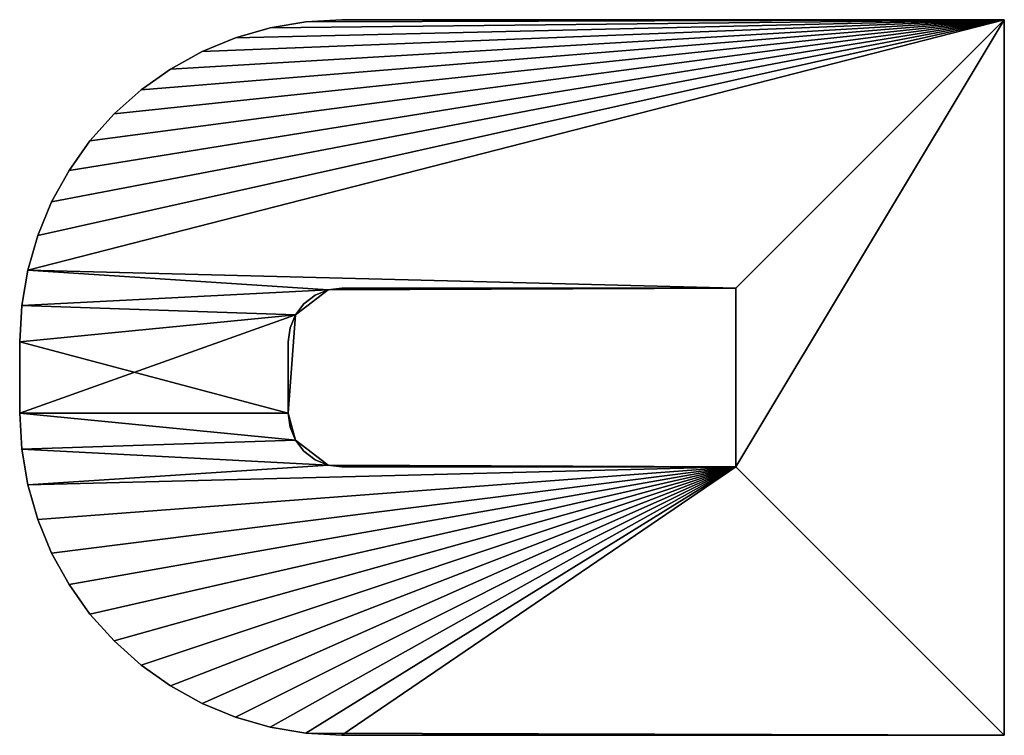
# Model space of a CAD drawing. Extents: x 0 to 500, y 0 to 45.
# Tile 83 of 160: x 297 to 303, y 19 to 23. Entities that reach past the tile are written whole.
import ezdxf

# ---------------------------------------------------------------- set-up
doc = ezdxf.new("R2010")
doc.units = 0
doc.layers.get('0').update_dxf_attribs({"color": 13, "linetype": 'CONTINUOUS'})

# ---------------------------------------------------------------- blocks, each defined once
blk = doc.blocks.new('COMPONENT')
for p, q in [((3, 5.5, 10.3), (3, 5.5, 9.7)), ((3, 5.5, 9.7), (3, 1.8, 9.7)), ((3, 1.8, 10.3), (3, 5.5, 10.3)), ((7, 5.5, 9.7), (3, 5.5, 9.7)), ((3, 5.5, 10.3), (7, 5.5, 10.3)), ((3, 1.8, 10.3), (3, 5.5, 10.3)), ((3, 5.5, 10.3), (3, 5.5, 9.7)), ((3, 5.5, 9.7), (3, 1.8, 9.7)), ((7, 5.5, 9.7), (3, 5.5, 9.7)), ((3, 5.5, 10.3), (7, 5.5, 10.3)), ((7, 5.5, 10.3), (7, 5.5, 9.7)), ((7, 1.8, 9.7), (7, 5.5, 9.7)), ((7, 5.5, 10.3), (7, 1.8, 10.3)), ((7, 5.5, 10.3), (7, 5.5, 9.7)), ((7, 5.5, 9.7), (7, 1.8, 9.7)), ((7, 1.8, 10.3), (7, 5.5, 10.3)), ((5.5, 4, 9.7), (4.5, 4, 9.7)), ((4.5, 4, 9.7), (4.5, 1.8, 9.7)), ((4.5, 4, 10.3), (4.5, 1.8, 10.3)), ((5.5, 4, 10.3), (4.5, 4, 10.3)), ((5.5, 4, 9.7), (4.5, 4, 9.7)), ((4.5, 4, 9.7), (4.5102, 1.7224, 9.7)), ((4.5102, 1.7224, 10.3), (4.5, 4, 10.3)), ((4.5, 4, 10.3), (5.5, 4, 10.3)), ((4.5, 4, 10.3), (4.5, 4, 9.7)), ((5.5, 4, 9.7), (4.5, 4, 9.7)), ((5.5, 4, 10.3), (4.5, 4, 10.3)), ((4.5, 4, 9.7), (4.5, 1.8, 9.7)), ((4.5, 4, 10.3), (4.5, 1.8, 10.3)), ((4.5, 4, 9.7), (5.5, 4, 9.7)), ((5.5, 4, 10.3), (4.5, 4, 10.3)), ((4.5, 4, 10.3), (4.5, 4, 9.7)), ((4.5, 1.8, 9.7), (4.5, 4, 9.7)), ((4.5, 4, 10.3), (4.5, 1.8, 10.3)), ((5.4898, 1.7224, 9.7), (5.5, 4, 9.7)), ((5.5, 4, 10.3), (5.4898, 1.7224, 10.3)), ((5.5, 1.8, 9.7), (5.5, 4, 9.7)), ((5.5, 1.8, 10.3), (5.5, 4, 10.3)), ((5.5, 4, 9.7), (5.5, 4, 10.3)), ((5.5, 1.8, 9.7), (5.5, 4, 9.7)), ((5.5, 1.8, 10.3), (5.5, 4, 10.3)), ((5.5, 4, 9.7), (5.5, 4, 10.3)), ((5.5, 1.8, 10.3), (5.5, 4, 10.3)), ((5.5, 4, 9.7), (5.5, 1.8, 9.7)), ((3, 1.8, 9.7), (3, 1.8, 10.3)), ((3, 1.8, 9.7), (3.0113, 1.5985, 9.7)), ((3.0113, 1.5985, 10.3), (3, 1.8, 10.3)), ((3, 1.8, 9.7), (3, 1.8, 10.3)), ((3.0113, 1.5985, 9.7), (3, 1.8, 9.7)), ((3.0113, 1.5985, 10.3), (3, 1.8, 10.3)), ((4.5, 1.8, 9.7), (4.5102, 1.7224, 9.7)), ((4.5, 1.8, 10.3), (4.5102, 1.7224, 10.3)), ((4.5, 1.8, 9.7), (4.5, 1.8, 10.3)), ((4.5, 1.8, 10.3), (4.5102, 1.7224, 10.3)), ((4.5, 1.8, 9.7), (4.5102, 1.7224, 9.7)), ((4.5, 1.8, 10.3), (4.5, 1.8, 9.7)), ((4.5102, 1.7224, 9.7), (4.5, 1.8, 9.7)), ((4.5, 1.8, 10.3), (4.5102, 1.7224, 10.3)), ((5.4898, 1.7224, 9.7), (5.5, 1.8, 9.7)), ((5.4898, 1.7224, 10.3), (5.5, 1.8, 10.3)), ((5.4898, 1.7224, 10.3), (5.5, 1.8, 10.3)), ((5.4898, 1.7224, 9.7), (5.5, 1.8, 9.7)), ((5.4898, 1.7224, 10.3), (5.5, 1.8, 10.3)), ((5.5, 1.8, 9.7), (5.4898, 1.7224, 9.7)), ((5.5, 1.8, 9.7), (5.5, 1.8, 10.3)), ((5.5, 1.8, 9.7), (5.5, 1.8, 10.3)), ((6.9887, 1.5985, 9.7), (7, 1.8, 9.7)), ((7, 1.8, 10.3), (6.9887, 1.5985, 10.3)), ((7, 1.8, 9.7), (6.9887, 1.5985, 9.7)), ((6.9887, 1.5985, 10.3), (7, 1.8, 10.3)), ((7, 1.8, 10.3), (7, 1.8, 9.7)), ((7, 1.8, 10.3), (7, 1.8, 9.7)), ((4.5102, 1.7224, 9.7), (4.5402, 1.65, 9.7)), ((4.5102, 1.7224, 10.3), (4.5402, 1.65, 10.3)), ((4.5102, 1.7224, 9.7), (4.65, 1.5402, 9.7)), ((4.65, 1.5402, 10.3), (4.5102, 1.7224, 10.3)), ((4.5102, 1.7224, 10.3), (4.5102, 1.7224, 9.7)), ((4.5102, 1.7224, 10.3), (4.5402, 1.65, 10.3)), ((4.5102, 1.7224, 9.7), (4.5402, 1.65, 9.7)), ((4.5102, 1.7224, 10.3), (4.5102, 1.7224, 9.7)), ((4.5402, 1.65, 9.7), (4.5102, 1.7224, 9.7)), ((4.5102, 1.7224, 10.3), (4.5402, 1.65, 10.3)), ((5.35, 1.5402, 9.7), (5.4898, 1.7224, 9.7)), ((5.4898, 1.7224, 10.3), (5.35, 1.5402, 10.3)), ((5.4598, 1.65, 9.7), (5.4898, 1.7224, 9.7)), ((5.4598, 1.65, 10.3), (5.4898, 1.7224, 10.3)), ((5.4598, 1.65, 10.3), (5.4898, 1.7224, 10.3)), ((5.4598, 1.65, 9.7), (5.4898, 1.7224, 9.7)), ((5.4598, 1.65, 10.3), (5.4898, 1.7224, 10.3)), ((5.4898, 1.7224, 9.7), (5.4598, 1.65, 9.7)), ((5.4898, 1.7224, 10.3), (5.4898, 1.7224, 9.7)), ((5.4898, 1.7224, 9.7), (5.4898, 1.7224, 10.3)), ((4.5402, 1.65, 9.7), (4.5879, 1.5879, 9.7)), ((4.5402, 1.65, 10.3), (4.5879, 1.5879, 10.3)), ((4.5402, 1.65, 10.3), (4.5402, 1.65, 9.7)), ((4.5402, 1.65, 10.3), (4.5879, 1.5879, 10.3)), ((4.5402, 1.65, 9.7), (4.5879, 1.5879, 9.7)), ((4.5402, 1.65, 10.3), (4.5402, 1.65, 9.7)), ((4.5879, 1.5879, 9.7), (4.5402, 1.65, 9.7)), ((4.5402, 1.65, 10.3), (4.5879, 1.5879, 10.3)), ((5.4121, 1.5879, 9.7), (5.4598, 1.65, 9.7)), ((5.4121, 1.5879, 10.3), (5.4598, 1.65, 10.3)), ((5.4121, 1.5879, 10.3), (5.4598, 1.65, 10.3)), ((5.4121, 1.5879, 9.7), (5.4598, 1.65, 9.7)), ((5.4121, 1.5879, 10.3), (5.4598, 1.65, 10.3)), ((5.4598, 1.65, 9.7), (5.4121, 1.5879, 9.7)), ((5.4598, 1.65, 10.3), (5.4598, 1.65, 9.7)), ((5.4598, 1.65, 9.7), (5.4598, 1.65, 10.3)), ((3.0113, 1.5985, 9.7), (3.0451, 1.3995, 9.7)), ((3.0113, 1.5985, 10.3), (3.0113, 1.5985, 9.7)), ((3.0451, 1.3995, 10.3), (3.0113, 1.5985, 10.3)), ((3.0451, 1.3995, 9.7), (3.0113, 1.5985, 9.7)), ((3.0113, 1.5985, 9.7), (3.0113, 1.5985, 10.3)), ((3.0113, 1.5985, 10.3), (3.0451, 1.3995, 10.3)), ((6.9549, 1.3995, 9.7), (6.9887, 1.5985, 9.7)), ((6.9887, 1.5985, 10.3), (6.9549, 1.3995, 10.3)), ((6.9887, 1.5985, 9.7), (6.9549, 1.3995, 9.7)), ((6.9549, 1.3995, 10.3), (6.9887, 1.5985, 10.3)), ((6.9887, 1.5985, 10.3), (6.9887, 1.5985, 9.7)), ((6.9887, 1.5985, 9.7), (6.9887, 1.5985, 10.3)), ((4.5879, 1.5879, 9.7), (4.65, 1.5402, 9.7)), ((4.5879, 1.5879, 10.3), (4.65, 1.5402, 10.3)), ((4.5879, 1.5879, 10.3), (4.5879, 1.5879, 9.7)), ((4.5879, 1.5879, 10.3), (4.65, 1.5402, 10.3)), ((4.5879, 1.5879, 9.7), (4.65, 1.5402, 9.7)), ((4.5879, 1.5879, 10.3), (4.5879, 1.5879, 9.7)), ((4.65, 1.5402, 9.7), (4.5879, 1.5879, 9.7)), ((4.5879, 1.5879, 10.3), (4.65, 1.5402, 10.3)), ((4.65, 1.5402, 9.7), (4.7224, 1.5102, 9.7)), ((4.65, 1.5402, 10.3), (4.7224, 1.5102, 10.3)), ((4.65, 1.5402, 9.7), (4.8, 1.5, 9.7)), ((4.8, 1.5, 10.3), (4.65, 1.5402, 10.3)), ((4.65, 1.5402, 10.3), (4.65, 1.5402, 9.7)), ((4.65, 1.5402, 10.3), (4.7224, 1.5102, 10.3)), ((4.65, 1.5402, 9.7), (4.7224, 1.5102, 9.7)), ((4.65, 1.5402, 10.3), (4.65, 1.5402, 9.7)), ((4.7224, 1.5102, 9.7), (4.65, 1.5402, 9.7)), ((4.65, 1.5402, 10.3), (4.7224, 1.5102, 10.3)), ((4.8, 1.5, 9.7), (5.35, 1.5402, 9.7)), ((5.35, 1.5402, 10.3), (4.8, 1.5, 10.3)), ((5.2776, 1.5102, 9.7), (5.35, 1.5402, 9.7)), ((5.2776, 1.5102, 10.3), (5.35, 1.5402, 10.3)), ((5.2776, 1.5102, 10.3), (5.35, 1.5402, 10.3)), ((5.2776, 1.5102, 9.7), (5.35, 1.5402, 9.7)), ((5.35, 1.5402, 9.7), (5.2776, 1.5102, 9.7)), ((5.2776, 1.5102, 10.3), (5.35, 1.5402, 10.3)), ((5.35, 1.5402, 9.7), (5.4121, 1.5879, 9.7)), ((5.35, 1.5402, 10.3), (5.4121, 1.5879, 10.3)), ((5.35, 1.5402, 10.3), (5.4121, 1.5879, 10.3)), ((5.35, 1.5402, 9.7), (5.4121, 1.5879, 9.7)), ((5.4121, 1.5879, 9.7), (5.35, 1.5402, 9.7)), ((5.35, 1.5402, 10.3), (5.4121, 1.5879, 10.3)), ((5.35, 1.5402, 10.3), (5.35, 1.5402, 9.7)), ((5.35, 1.5402, 9.7), (5.35, 1.5402, 10.3)), ((5.4121, 1.5879, 10.3), (5.4121, 1.5879, 9.7)), ((5.4121, 1.5879, 9.7), (5.4121, 1.5879, 10.3)), ((4.7224, 1.5102, 9.7), (4.8, 1.5, 9.7)), ((4.7224, 1.5102, 10.3), (4.8, 1.5, 10.3)), ((4.7224, 1.5102, 10.3), (4.7224, 1.5102, 9.7)), ((4.7224, 1.5102, 10.3), (4.8, 1.5, 10.3)), ((4.7224, 1.5102, 9.7), (4.8, 1.5, 9.7)), ((4.7224, 1.5102, 10.3), (4.7224, 1.5102, 9.7)), ((4.8, 1.5, 9.7), (4.7224, 1.5102, 9.7)), ((4.7224, 1.5102, 10.3), (4.8, 1.5, 10.3)), ((4.8, 1.5, 9.7), (5.2, 1.5, 9.7)), ((4.8, 1.5, 10.3), (5.2, 1.5, 10.3)), ((4.8, 1.5, 9.7), (4.8, 1.5, 10.3)), ((4.8, 1.5, 9.7), (5.2, 1.5, 9.7)), ((4.8, 1.5, 10.3), (5.2, 1.5, 10.3)), ((4.8, 1.5, 10.3), (4.8, 1.5, 9.7)), ((5.2, 1.5, 9.7), (4.8, 1.5, 9.7)), ((4.8, 1.5, 10.3), (5.2, 1.5, 10.3)), ((5.2, 1.5, 9.7), (5.2776, 1.5102, 9.7)), ((5.2, 1.5, 10.3), (5.2776, 1.5102, 10.3)), ((5.2, 1.5, 10.3), (5.2776, 1.5102, 10.3)), ((5.2, 1.5, 9.7), (5.2776, 1.5102, 9.7)), ((5.2776, 1.5102, 9.7), (5.2, 1.5, 9.7)), ((5.2, 1.5, 10.3), (5.2776, 1.5102, 10.3)), ((5.2, 1.5, 9.7), (5.2, 1.5, 10.3)), ((5.2, 1.5, 9.7), (5.2, 1.5, 10.3)), ((5.2776, 1.5102, 10.3), (5.2776, 1.5102, 9.7)), ((5.2776, 1.5102, 9.7), (5.2776, 1.5102, 10.3)), ((3.0451, 1.3995, 9.7), (3.101, 1.2055, 9.7)), ((3.101, 1.2055, 10.3), (3.0451, 1.3995, 10.3)), ((3.0451, 1.3995, 10.3), (3.0451, 1.3995, 9.7)), ((3.101, 1.2055, 9.7), (3.0451, 1.3995, 9.7)), ((3.0451, 1.3995, 10.3), (3.101, 1.2055, 10.3)), ((3.0451, 1.3995, 10.3), (3.0451, 1.3995, 9.7)), ((6.899, 1.2055, 9.7), (6.9549, 1.3995, 9.7)), ((6.9549, 1.3995, 10.3), (6.899, 1.2055, 10.3)), ((6.9549, 1.3995, 9.7), (6.899, 1.2055, 9.7)), ((6.899, 1.2055, 10.3), (6.9549, 1.3995, 10.3)), ((6.9549, 1.3995, 10.3), (6.9549, 1.3995, 9.7)), ((6.9549, 1.3995, 10.3), (6.9549, 1.3995, 9.7)), ((3.101, 1.2055, 9.7), (3.1783, 1.019, 9.7)), ((3.1783, 1.019, 10.3), (3.101, 1.2055, 10.3)), ((3.101, 1.2055, 10.3), (3.101, 1.2055, 9.7)), ((3.1783, 1.019, 9.7), (3.101, 1.2055, 9.7)), ((3.101, 1.2055, 10.3), (3.1783, 1.019, 10.3)), ((3.101, 1.2055, 10.3), (3.101, 1.2055, 9.7)), ((6.8217, 1.019, 9.7), (6.899, 1.2055, 9.7)), ((6.899, 1.2055, 10.3), (6.8217, 1.019, 10.3)), ((6.899, 1.2055, 9.7), (6.8217, 1.019, 9.7)), ((6.8217, 1.019, 10.3), (6.899, 1.2055, 10.3)), ((6.899, 1.2055, 10.3), (6.899, 1.2055, 9.7)), ((6.899, 1.2055, 10.3), (6.899, 1.2055, 9.7)), ((3.1783, 1.019, 9.7), (3.2759, 0.8423, 9.7)), ((3.2759, 0.8423, 10.3), (3.1783, 1.019, 10.3)), ((3.1783, 1.019, 10.3), (3.1783, 1.019, 9.7)), ((3.2759, 0.8423, 9.7), (3.1783, 1.019, 9.7)), ((3.1783, 1.019, 10.3), (3.2759, 0.8423, 10.3)), ((3.1783, 1.019, 10.3), (3.1783, 1.019, 9.7)), ((6.7241, 0.8423, 9.7), (6.8217, 1.019, 9.7)), ((6.8217, 1.019, 10.3), (6.7241, 0.8423, 10.3)), ((6.8217, 1.019, 9.7), (6.7241, 0.8423, 9.7)), ((6.7241, 0.8423, 10.3), (6.8217, 1.019, 10.3)), ((6.8217, 1.019, 10.3), (6.8217, 1.019, 9.7)), ((6.8217, 1.019, 10.3), (6.8217, 1.019, 9.7)), ((3.2759, 0.8423, 9.7), (3.3927, 0.6777, 9.7)), ((3.3927, 0.6777, 10.3), (3.2759, 0.8423, 10.3)), ((3.2759, 0.8423, 10.3), (3.2759, 0.8423, 9.7)), ((3.3927, 0.6777, 9.7), (3.2759, 0.8423, 9.7)), ((3.2759, 0.8423, 10.3), (3.3927, 0.6777, 10.3)), ((3.2759, 0.8423, 10.3), (3.2759, 0.8423, 9.7)), ((6.6073, 0.6777, 9.7), (6.7241, 0.8423, 9.7)), ((6.7241, 0.8423, 10.3), (6.6073, 0.6777, 10.3)), ((6.7241, 0.8423, 9.7), (6.6073, 0.6777, 9.7)), ((6.6073, 0.6777, 10.3), (6.7241, 0.8423, 10.3)), ((6.7241, 0.8423, 10.3), (6.7241, 0.8423, 9.7)), ((6.7241, 0.8423, 10.3), (6.7241, 0.8423, 9.7)), ((3.3927, 0.6777, 9.7), (3.5272, 0.5272, 9.7)), ((3.5272, 0.5272, 10.3), (3.3927, 0.6777, 10.3)), ((3.3927, 0.6777, 10.3), (3.3927, 0.6777, 9.7)), ((3.5272, 0.5272, 9.7), (3.3927, 0.6777, 9.7)), ((3.3927, 0.6777, 10.3), (3.5272, 0.5272, 10.3)), ((3.3927, 0.6777, 10.3), (3.3927, 0.6777, 9.7)), ((6.4728, 0.5272, 9.7), (6.6073, 0.6777, 9.7)), ((6.6073, 0.6777, 10.3), (6.4728, 0.5272, 10.3)), ((6.6073, 0.6777, 9.7), (6.4728, 0.5272, 9.7)), ((6.4728, 0.5272, 10.3), (6.6073, 0.6777, 10.3)), ((6.6073, 0.6777, 10.3), (6.6073, 0.6777, 9.7)), ((6.6073, 0.6777, 10.3), (6.6073, 0.6777, 9.7)), ((3.5272, 0.5272, 9.7), (3.6777, 0.3927, 9.7)), ((3.6777, 0.3927, 10.3), (3.5272, 0.5272, 10.3)), ((3.5272, 0.5272, 10.3), (3.5272, 0.5272, 9.7)), ((3.6777, 0.3927, 9.7), (3.5272, 0.5272, 9.7)), ((3.5272, 0.5272, 10.3), (3.6777, 0.3927, 10.3)), ((3.5272, 0.5272, 10.3), (3.5272, 0.5272, 9.7)), ((6.3223, 0.3927, 9.7), (6.4728, 0.5272, 9.7)), ((6.4728, 0.5272, 10.3), (6.3223, 0.3927, 10.3)), ((6.4728, 0.5272, 9.7), (6.3223, 0.3927, 9.7)), ((6.3223, 0.3927, 10.3), (6.4728, 0.5272, 10.3)), ((6.4728, 0.5272, 10.3), (6.4728, 0.5272, 9.7)), ((6.4728, 0.5272, 10.3), (6.4728, 0.5272, 9.7)), ((3.6777, 0.3927, 9.7), (3.8423, 0.2759, 9.7)), ((3.8423, 0.2759, 10.3), (3.6777, 0.3927, 10.3)), ((3.6777, 0.3927, 10.3), (3.6777, 0.3927, 9.7)), ((3.8423, 0.2759, 9.7), (3.6777, 0.3927, 9.7)), ((3.6777, 0.3927, 10.3), (3.8423, 0.2759, 10.3)), ((3.6777, 0.3927, 10.3), (3.6777, 0.3927, 9.7)), ((6.1577, 0.2759, 9.7), (6.3223, 0.3927, 9.7)), ((6.3223, 0.3927, 10.3), (6.1577, 0.2759, 10.3)), ((6.3223, 0.3927, 9.7), (6.1577, 0.2759, 9.7)), ((6.1577, 0.2759, 10.3), (6.3223, 0.3927, 10.3)), ((6.3223, 0.3927, 10.3), (6.3223, 0.3927, 9.7)), ((6.3223, 0.3927, 10.3), (6.3223, 0.3927, 9.7)), ((3.8423, 0.2759, 9.7), (4.019, 0.1783, 9.7)), ((4.019, 0.1783, 10.3), (3.8423, 0.2759, 10.3)), ((3.8423, 0.2759, 10.3), (3.8423, 0.2759, 9.7)), ((4.019, 0.1783, 9.7), (3.8423, 0.2759, 9.7)), ((3.8423, 0.2759, 10.3), (4.019, 0.1783, 10.3)), ((3.8423, 0.2759, 10.3), (3.8423, 0.2759, 9.7)), ((5.981, 0.1783, 9.7), (6.1577, 0.2759, 9.7)), ((6.1577, 0.2759, 10.3), (5.981, 0.1783, 10.3)), ((6.1577, 0.2759, 9.7), (5.981, 0.1783, 9.7)), ((5.981, 0.1783, 10.3), (6.1577, 0.2759, 10.3)), ((6.1577, 0.2759, 10.3), (6.1577, 0.2759, 9.7)), ((6.1577, 0.2759, 10.3), (6.1577, 0.2759, 9.7)), ((4.019, 0.1783, 9.7), (4.2055, 0.101, 9.7)), ((4.2055, 0.101, 10.3), (4.019, 0.1783, 10.3)), ((4.019, 0.1783, 10.3), (4.019, 0.1783, 9.7)), ((4.2055, 0.101, 9.7), (4.019, 0.1783, 9.7)), ((4.019, 0.1783, 10.3), (4.2055, 0.101, 10.3)), ((4.019, 0.1783, 10.3), (4.019, 0.1783, 9.7)), ((5.7945, 0.101, 9.7), (5.981, 0.1783, 9.7)), ((5.981, 0.1783, 10.3), (5.7945, 0.101, 10.3)), ((5.981, 0.1783, 9.7), (5.7945, 0.101, 9.7)), ((5.7945, 0.101, 10.3), (5.981, 0.1783, 10.3)), ((5.981, 0.1783, 10.3), (5.981, 0.1783, 9.7)), ((5.981, 0.1783, 10.3), (5.981, 0.1783, 9.7)), ((4.2055, 0.101, 9.7), (4.3995, 0.0451, 9.7)), ((4.3995, 0.0451, 10.3), (4.2055, 0.101, 10.3)), ((4.2055, 0.101, 10.3), (4.2055, 0.101, 9.7)), ((4.3995, 0.0451, 9.7), (4.2055, 0.101, 9.7)), ((4.2055, 0.101, 10.3), (4.3995, 0.0451, 10.3)), ((4.2055, 0.101, 10.3), (4.2055, 0.101, 9.7)), ((5.6005, 0.0451, 9.7), (5.7945, 0.101, 9.7)), ((5.7945, 0.101, 10.3), (5.6005, 0.0451, 10.3)), ((5.7945, 0.101, 9.7), (5.6005, 0.0451, 9.7)), ((5.6005, 0.0451, 10.3), (5.7945, 0.101, 10.3)), ((5.7945, 0.101, 10.3), (5.7945, 0.101, 9.7)), ((5.7945, 0.101, 10.3), (5.7945, 0.101, 9.7)), ((4.3995, 0.0451, 9.7), (4.5985, 0.0113, 9.7)), ((4.5985, 0.0113, 10.3), (4.3995, 0.0451, 10.3)), ((4.3995, 0.0451, 10.3), (4.3995, 0.0451, 9.7)), ((4.5985, 0.0113, 9.7), (4.3995, 0.0451, 9.7)), ((4.3995, 0.0451, 10.3), (4.5985, 0.0113, 10.3)), ((4.3995, 0.0451, 10.3), (4.3995, 0.0451, 9.7)), ((4.5985, 0.0113, 9.7), (4.8, 0, 9.7)), ((4.8, 0, 10.3), (4.5985, 0.0113, 10.3)), ((4.5985, 0.0113, 10.3), (4.5985, 0.0113, 9.7)), ((4.8, 0, 9.7), (4.5985, 0.0113, 9.7)), ((4.5985, 0.0113, 10.3), (4.8, 0, 10.3)), ((4.5985, 0.0113, 10.3), (4.5985, 0.0113, 9.7)), ((4.8, 0, 9.7), (5.2, 0, 9.7)), ((5.2, 0, 10.3), (4.8, 0, 10.3)), ((4.8, 0, 10.3), (4.8, 0, 9.7)), ((5.2, 0, 9.7), (4.8, 0, 9.7)), ((4.8, 0, 10.3), (5.2, 0, 10.3)), ((4.8, 0, 10.3), (4.8, 0, 9.7)), ((5.2, 0, 9.7), (5.4015, 0.0113, 9.7)), ((5.4015, 0.0113, 10.3), (5.2, 0, 10.3)), ((5.4015, 0.0113, 9.7), (5.2, 0, 9.7)), ((5.2, 0, 10.3), (5.4015, 0.0113, 10.3)), ((5.2, 0, 10.3), (5.2, 0, 9.7)), ((5.2, 0, 10.3), (5.2, 0, 9.7)), ((5.4015, 0.0113, 9.7), (5.6005, 0.0451, 9.7)), ((5.6005, 0.0451, 10.3), (5.4015, 0.0113, 10.3)), ((5.6005, 0.0451, 9.7), (5.4015, 0.0113, 9.7)), ((5.4015, 0.0113, 10.3), (5.6005, 0.0451, 10.3)), ((5.4015, 0.0113, 10.3), (5.4015, 0.0113, 9.7)), ((5.4015, 0.0113, 10.3), (5.4015, 0.0113, 9.7)), ((5.6005, 0.0451, 10.3), (5.6005, 0.0451, 9.7)), ((5.6005, 0.0451, 10.3), (5.6005, 0.0451, 9.7))]:
    blk.add_line(p, q)
mesh = blk.add_polyface()
corners = [(3, 5.5, 10.3), (3, 1.8, 9.7), (3, 1.8, 10.3), (3, 5.5, 9.7)]
mesh.append_faces([[corners[k] for k in face] for face in [(0, 1, 2), (1, 0, 3)]], dxfattribs={"vtx0": -1})
mesh = blk.add_polyface()
corners = [(3, 5.5, 10.3), (7, 5.5, 9.7), (3, 5.5, 9.7), (7, 5.5, 10.3)]
mesh.append_faces([[corners[k] for k in face] for face in [(0, 1, 2), (1, 0, 3)]], dxfattribs={"vtx0": -1})
mesh = blk.add_polyface()
corners = [(3, 5.5, 9.7), (4.5, 4, 9.7), (3, 1.8, 9.7), (7, 5.5, 9.7), (3.0113, 1.5985, 9.7), (3.0451, 1.3995, 9.7), (3.101, 1.2055, 9.7), (3.1783, 1.019, 9.7), (3.2759, 0.8423, 9.7), (3.3927, 0.6777, 9.7), (3.5272, 0.5272, 9.7), (3.6777, 0.3927, 9.7), (3.8423, 0.2759, 9.7), (4.019, 0.1783, 9.7), (4.2055, 0.101, 9.7), (4.3995, 0.0451, 9.7), (5.5, 4, 9.7), (5.6005, 0.0451, 9.7), (5.7945, 0.101, 9.7), (5.981, 0.1783, 9.7), (6.1577, 0.2759, 9.7), (6.3223, 0.3927, 9.7), (6.4728, 0.5272, 9.7), (6.6073, 0.6777, 9.7), (6.7241, 0.8423, 9.7), (6.8217, 1.019, 9.7), (6.899, 1.2055, 9.7), (6.9549, 1.3995, 9.7), (6.9887, 1.5985, 9.7), (7, 1.8, 9.7), (4.5102, 1.7224, 9.7), (4.5985, 0.0113, 9.7), (4.65, 1.5402, 9.7), (4.8, 0, 9.7), (4.8, 1.5, 9.7), (5.35, 1.5402, 9.7), (5.2, 0, 9.7), (5.4015, 0.0113, 9.7), (5.4898, 1.7224, 9.7)]
mesh.append_faces([[corners[k] for k in face] for face in [(28, 3, 29)]], dxfattribs={"vtx0": -1})
mesh.append_faces([[corners[k] for k in face] for face in [(0, 1, 2), (2, 1, 4), (4, 1, 5), (5, 1, 6), (6, 1, 7), (7, 1, 8), (8, 1, 9), (9, 1, 10), (10, 1, 11), (11, 1, 12), (12, 1, 13), (13, 1, 14), (14, 1, 15), (1, 3, 16), (17, 3, 18), (18, 3, 19), (19, 3, 20), (20, 3, 21), (21, 3, 22), (22, 3, 23), (23, 3, 24), (24, 3, 25), (25, 3, 26), (26, 3, 27), (27, 3, 28), (15, 30, 31), (30, 15, 1), (31, 32, 33), (33, 35, 36), (36, 35, 37), (37, 38, 17)]], dxfattribs={"vtx0": -1, "vtx1": -1})
mesh.append_faces([[corners[k] for k in face] for face in [(16, 3, 17)]], dxfattribs={"vtx0": -1, "vtx1": -1, "vtx2": -1})
mesh.append_faces([[corners[k] for k in face] for face in [(1, 0, 3), (31, 30, 32), (33, 32, 34), (33, 34, 35), (37, 35, 38), (17, 38, 16)]], dxfattribs={"vtx0": -1, "vtx2": -1})
mesh = blk.add_polyface()
corners = [(4.3995, 0.0451, 10.3), (4.5102, 1.7224, 10.3), (4.5, 4, 10.3), (4.5985, 0.0113, 10.3), (4.65, 1.5402, 10.3), (4.8, 0, 10.3), (4.8, 1.5, 10.3), (5.2, 0, 10.3), (5.35, 1.5402, 10.3), (5.4015, 0.0113, 10.3), (5.4898, 1.7224, 10.3), (5.6005, 0.0451, 10.3), (5.5, 4, 10.3), (3.0113, 1.5985, 10.3), (3, 5.5, 10.3), (3, 1.8, 10.3), (7, 5.5, 10.3), (3.0451, 1.3995, 10.3), (3.101, 1.2055, 10.3), (3.1783, 1.019, 10.3), (3.2759, 0.8423, 10.3), (3.3927, 0.6777, 10.3), (3.5272, 0.5272, 10.3), (3.6777, 0.3927, 10.3), (3.8423, 0.2759, 10.3), (4.019, 0.1783, 10.3), (4.2055, 0.101, 10.3), (5.7945, 0.101, 10.3), (5.981, 0.1783, 10.3), (6.1577, 0.2759, 10.3), (6.3223, 0.3927, 10.3), (6.4728, 0.5272, 10.3), (6.6073, 0.6777, 10.3), (6.7241, 0.8423, 10.3), (6.8217, 1.019, 10.3), (6.899, 1.2055, 10.3), (6.9549, 1.3995, 10.3), (6.9887, 1.5985, 10.3), (7, 1.8, 10.3)]
mesh.append_faces([[corners[k] for k in face] for face in [(13, 14, 15), (16, 37, 38)]], dxfattribs={"vtx0": -1})
mesh.append_faces([[corners[k] for k in face] for face in [(1, 3, 4), (4, 5, 6), (6, 7, 8), (8, 9, 10), (10, 11, 12), (14, 2, 16)]], dxfattribs={"vtx0": -1, "vtx1": -1})
mesh.append_faces([[corners[k] for k in face] for face in [(14, 13, 2), (16, 12, 11)]], dxfattribs={"vtx0": -1, "vtx1": -1, "vtx2": -1})
mesh.append_faces([[corners[k] for k in face] for face in [(0, 1, 2), (1, 0, 3), (4, 3, 5), (6, 5, 7), (8, 7, 9), (10, 9, 11), (2, 13, 17), (2, 17, 18), (2, 18, 19), (2, 19, 20), (2, 20, 21), (2, 21, 22), (2, 22, 23), (2, 23, 24), (2, 24, 25), (2, 25, 26), (2, 26, 0), (16, 2, 12), (16, 11, 27), (16, 27, 28), (16, 28, 29), (16, 29, 30), (16, 30, 31), (16, 31, 32), (16, 32, 33), (16, 33, 34), (16, 34, 35), (16, 35, 36), (16, 36, 37)]], dxfattribs={"vtx0": -1, "vtx2": -1})
mesh = blk.add_polyface()
corners = [(7, 5.5, 9.7), (7, 1.8, 10.3), (7, 1.8, 9.7), (7, 5.5, 10.3)]
mesh.append_faces([[corners[k] for k in face] for face in [(0, 1, 2), (1, 0, 3)]], dxfattribs={"vtx0": -1})
mesh = blk.add_polyface()
corners = [(5.5, 4, 10.3), (4.5, 4, 9.7), (5.5, 4, 9.7), (4.5, 4, 10.3)]
mesh.append_faces([[corners[k] for k in face] for face in [(0, 1, 2), (1, 0, 3)]], dxfattribs={"vtx0": -1})
mesh = blk.add_polyface()
corners = [(4.5, 4, 9.7), (4.5, 1.8, 10.3), (4.5, 1.8, 9.7), (4.5, 4, 10.3)]
mesh.append_faces([[corners[k] for k in face] for face in [(0, 1, 2), (1, 0, 3)]], dxfattribs={"vtx0": -1})
mesh = blk.add_polyface()
corners = [(5.5, 1.8, 10.3), (5.5, 4, 9.7), (5.5, 1.8, 9.7), (5.5, 4, 10.3)]
mesh.append_faces([[corners[k] for k in face] for face in [(0, 1, 2), (1, 0, 3)]], dxfattribs={"vtx0": -1})
mesh = blk.add_polyface()
corners = [(3, 1.8, 10.3), (3.0113, 1.5985, 9.7), (3.0113, 1.5985, 10.3), (3, 1.8, 9.7)]
mesh.append_faces([[corners[k] for k in face] for face in [(0, 1, 2), (1, 0, 3)]], dxfattribs={"vtx0": -1})
mesh = blk.add_polyface()
corners = [(4.5, 1.8, 9.7), (4.5102, 1.7224, 10.3), (4.5102, 1.7224, 9.7), (4.5, 1.8, 10.3)]
mesh.append_faces([[corners[k] for k in face] for face in [(0, 1, 2), (1, 0, 3)]], dxfattribs={"vtx0": -1})
mesh = blk.add_polyface()
corners = [(5.5, 1.8, 10.3), (5.4898, 1.7224, 9.7), (5.4898, 1.7224, 10.3), (5.5, 1.8, 9.7)]
mesh.append_faces([[corners[k] for k in face] for face in [(0, 1, 2), (1, 0, 3)]], dxfattribs={"vtx0": -1})
mesh = blk.add_polyface()
corners = [(7, 1.8, 9.7), (6.9887, 1.5985, 10.3), (6.9887, 1.5985, 9.7), (7, 1.8, 10.3)]
mesh.append_faces([[corners[k] for k in face] for face in [(0, 1, 2), (1, 0, 3)]], dxfattribs={"vtx0": -1})
mesh = blk.add_polyface()
corners = [(4.5102, 1.7224, 9.7), (4.5402, 1.65, 10.3), (4.5402, 1.65, 9.7), (4.5102, 1.7224, 10.3)]
mesh.append_faces([[corners[k] for k in face] for face in [(0, 1, 2), (1, 0, 3)]], dxfattribs={"vtx0": -1})
mesh = blk.add_polyface()
corners = [(5.4898, 1.7224, 10.3), (5.4598, 1.65, 9.7), (5.4598, 1.65, 10.3), (5.4898, 1.7224, 9.7)]
mesh.append_faces([[corners[k] for k in face] for face in [(0, 1, 2), (1, 0, 3)]], dxfattribs={"vtx0": -1})
mesh = blk.add_polyface()
corners = [(4.5402, 1.65, 9.7), (4.5879, 1.5879, 10.3), (4.5879, 1.5879, 9.7), (4.5402, 1.65, 10.3)]
mesh.append_faces([[corners[k] for k in face] for face in [(0, 1, 2), (1, 0, 3)]], dxfattribs={"vtx0": -1})
mesh = blk.add_polyface()
corners = [(5.4121, 1.5879, 10.3), (5.4598, 1.65, 9.7), (5.4121, 1.5879, 9.7), (5.4598, 1.65, 10.3)]
mesh.append_faces([[corners[k] for k in face] for face in [(0, 1, 2), (1, 0, 3)]], dxfattribs={"vtx0": -1})
mesh = blk.add_polyface()
corners = [(3.0113, 1.5985, 10.3), (3.0451, 1.3995, 9.7), (3.0451, 1.3995, 10.3), (3.0113, 1.5985, 9.7)]
mesh.append_faces([[corners[k] for k in face] for face in [(0, 1, 2), (1, 0, 3)]], dxfattribs={"vtx0": -1})
mesh = blk.add_polyface()
corners = [(6.9887, 1.5985, 9.7), (6.9549, 1.3995, 10.3), (6.9549, 1.3995, 9.7), (6.9887, 1.5985, 10.3)]
mesh.append_faces([[corners[k] for k in face] for face in [(0, 1, 2), (1, 0, 3)]], dxfattribs={"vtx0": -1})
mesh = blk.add_polyface()
corners = [(4.5879, 1.5879, 10.3), (4.65, 1.5402, 9.7), (4.5879, 1.5879, 9.7), (4.65, 1.5402, 10.3)]
mesh.append_faces([[corners[k] for k in face] for face in [(0, 1, 2), (1, 0, 3)]], dxfattribs={"vtx0": -1})
mesh = blk.add_polyface()
corners = [(4.65, 1.5402, 10.3), (4.7224, 1.5102, 9.7), (4.65, 1.5402, 9.7), (4.7224, 1.5102, 10.3)]
mesh.append_faces([[corners[k] for k in face] for face in [(0, 1, 2), (1, 0, 3)]], dxfattribs={"vtx0": -1})
mesh = blk.add_polyface()
corners = [(5.2776, 1.5102, 10.3), (5.35, 1.5402, 9.7), (5.2776, 1.5102, 9.7), (5.35, 1.5402, 10.3)]
mesh.append_faces([[corners[k] for k in face] for face in [(0, 1, 2), (1, 0, 3)]], dxfattribs={"vtx0": -1})
mesh = blk.add_polyface()
corners = [(5.35, 1.5402, 10.3), (5.4121, 1.5879, 9.7), (5.35, 1.5402, 9.7), (5.4121, 1.5879, 10.3)]
mesh.append_faces([[corners[k] for k in face] for face in [(0, 1, 2), (1, 0, 3)]], dxfattribs={"vtx0": -1})
mesh = blk.add_polyface()
corners = [(4.7224, 1.5102, 10.3), (4.8, 1.5, 9.7), (4.7224, 1.5102, 9.7), (4.8, 1.5, 10.3)]
mesh.append_faces([[corners[k] for k in face] for face in [(0, 1, 2), (1, 0, 3)]], dxfattribs={"vtx0": -1})
mesh = blk.add_polyface()
corners = [(4.8, 1.5, 10.3), (5.2, 1.5, 9.7), (4.8, 1.5, 9.7), (5.2, 1.5, 10.3)]
mesh.append_faces([[corners[k] for k in face] for face in [(0, 1, 2), (1, 0, 3)]], dxfattribs={"vtx0": -1})
mesh = blk.add_polyface()
corners = [(5.2, 1.5, 10.3), (5.2776, 1.5102, 9.7), (5.2, 1.5, 9.7), (5.2776, 1.5102, 10.3)]
mesh.append_faces([[corners[k] for k in face] for face in [(0, 1, 2), (1, 0, 3)]], dxfattribs={"vtx0": -1})
mesh = blk.add_polyface()
corners = [(3.0451, 1.3995, 10.3), (3.101, 1.2055, 9.7), (3.101, 1.2055, 10.3), (3.0451, 1.3995, 9.7)]
mesh.append_faces([[corners[k] for k in face] for face in [(0, 1, 2), (1, 0, 3)]], dxfattribs={"vtx0": -1})
mesh = blk.add_polyface()
corners = [(6.9549, 1.3995, 9.7), (6.899, 1.2055, 10.3), (6.899, 1.2055, 9.7), (6.9549, 1.3995, 10.3)]
mesh.append_faces([[corners[k] for k in face] for face in [(0, 1, 2), (1, 0, 3)]], dxfattribs={"vtx0": -1})
mesh = blk.add_polyface()
corners = [(3.101, 1.2055, 10.3), (3.1783, 1.019, 9.7), (3.1783, 1.019, 10.3), (3.101, 1.2055, 9.7)]
mesh.append_faces([[corners[k] for k in face] for face in [(0, 1, 2), (1, 0, 3)]], dxfattribs={"vtx0": -1})
mesh = blk.add_polyface()
corners = [(6.899, 1.2055, 9.7), (6.8217, 1.019, 10.3), (6.8217, 1.019, 9.7), (6.899, 1.2055, 10.3)]
mesh.append_faces([[corners[k] for k in face] for face in [(0, 1, 2), (1, 0, 3)]], dxfattribs={"vtx0": -1})
mesh = blk.add_polyface()
corners = [(3.1783, 1.019, 10.3), (3.2759, 0.8423, 9.7), (3.2759, 0.8423, 10.3), (3.1783, 1.019, 9.7)]
mesh.append_faces([[corners[k] for k in face] for face in [(0, 1, 2), (1, 0, 3)]], dxfattribs={"vtx0": -1})
mesh = blk.add_polyface()
corners = [(6.8217, 1.019, 9.7), (6.7241, 0.8423, 10.3), (6.7241, 0.8423, 9.7), (6.8217, 1.019, 10.3)]
mesh.append_faces([[corners[k] for k in face] for face in [(0, 1, 2), (1, 0, 3)]], dxfattribs={"vtx0": -1})
mesh = blk.add_polyface()
corners = [(3.2759, 0.8423, 10.3), (3.3927, 0.6777, 9.7), (3.3927, 0.6777, 10.3), (3.2759, 0.8423, 9.7)]
mesh.append_faces([[corners[k] for k in face] for face in [(0, 1, 2), (1, 0, 3)]], dxfattribs={"vtx0": -1})
mesh = blk.add_polyface()
corners = [(6.7241, 0.8423, 9.7), (6.6073, 0.6777, 10.3), (6.6073, 0.6777, 9.7), (6.7241, 0.8423, 10.3)]
mesh.append_faces([[corners[k] for k in face] for face in [(0, 1, 2), (1, 0, 3)]], dxfattribs={"vtx0": -1})
mesh = blk.add_polyface()
corners = [(3.3927, 0.6777, 10.3), (3.5272, 0.5272, 9.7), (3.5272, 0.5272, 10.3), (3.3927, 0.6777, 9.7)]
mesh.append_faces([[corners[k] for k in face] for face in [(0, 1, 2), (1, 0, 3)]], dxfattribs={"vtx0": -1})
mesh = blk.add_polyface()
corners = [(6.6073, 0.6777, 9.7), (6.4728, 0.5272, 10.3), (6.4728, 0.5272, 9.7), (6.6073, 0.6777, 10.3)]
mesh.append_faces([[corners[k] for k in face] for face in [(0, 1, 2), (1, 0, 3)]], dxfattribs={"vtx0": -1})
mesh = blk.add_polyface()
corners = [(3.6777, 0.3927, 10.3), (3.5272, 0.5272, 9.7), (3.6777, 0.3927, 9.7), (3.5272, 0.5272, 10.3)]
mesh.append_faces([[corners[k] for k in face] for face in [(0, 1, 2), (1, 0, 3)]], dxfattribs={"vtx0": -1})
mesh = blk.add_polyface()
corners = [(6.4728, 0.5272, 10.3), (6.3223, 0.3927, 9.7), (6.4728, 0.5272, 9.7), (6.3223, 0.3927, 10.3)]
mesh.append_faces([[corners[k] for k in face] for face in [(0, 1, 2), (1, 0, 3)]], dxfattribs={"vtx0": -1})
mesh = blk.add_polyface()
corners = [(3.8423, 0.2759, 10.3), (3.6777, 0.3927, 9.7), (3.8423, 0.2759, 9.7), (3.6777, 0.3927, 10.3)]
mesh.append_faces([[corners[k] for k in face] for face in [(0, 1, 2), (1, 0, 3)]], dxfattribs={"vtx0": -1})
mesh = blk.add_polyface()
corners = [(6.3223, 0.3927, 10.3), (6.1577, 0.2759, 9.7), (6.3223, 0.3927, 9.7), (6.1577, 0.2759, 10.3)]
mesh.append_faces([[corners[k] for k in face] for face in [(0, 1, 2), (1, 0, 3)]], dxfattribs={"vtx0": -1})
mesh = blk.add_polyface()
corners = [(4.019, 0.1783, 10.3), (3.8423, 0.2759, 9.7), (4.019, 0.1783, 9.7), (3.8423, 0.2759, 10.3)]
mesh.append_faces([[corners[k] for k in face] for face in [(0, 1, 2), (1, 0, 3)]], dxfattribs={"vtx0": -1})
mesh = blk.add_polyface()
corners = [(6.1577, 0.2759, 10.3), (5.981, 0.1783, 9.7), (6.1577, 0.2759, 9.7), (5.981, 0.1783, 10.3)]
mesh.append_faces([[corners[k] for k in face] for face in [(0, 1, 2), (1, 0, 3)]], dxfattribs={"vtx0": -1})
mesh = blk.add_polyface()
corners = [(4.2055, 0.101, 10.3), (4.019, 0.1783, 9.7), (4.2055, 0.101, 9.7), (4.019, 0.1783, 10.3)]
mesh.append_faces([[corners[k] for k in face] for face in [(0, 1, 2), (1, 0, 3)]], dxfattribs={"vtx0": -1})
mesh = blk.add_polyface()
corners = [(5.981, 0.1783, 10.3), (5.7945, 0.101, 9.7), (5.981, 0.1783, 9.7), (5.7945, 0.101, 10.3)]
mesh.append_faces([[corners[k] for k in face] for face in [(0, 1, 2), (1, 0, 3)]], dxfattribs={"vtx0": -1})
mesh = blk.add_polyface()
corners = [(4.3995, 0.0451, 10.3), (4.2055, 0.101, 9.7), (4.3995, 0.0451, 9.7), (4.2055, 0.101, 10.3)]
mesh.append_faces([[corners[k] for k in face] for face in [(0, 1, 2), (1, 0, 3)]], dxfattribs={"vtx0": -1})
mesh = blk.add_polyface()
corners = [(5.7945, 0.101, 10.3), (5.6005, 0.0451, 9.7), (5.7945, 0.101, 9.7), (5.6005, 0.0451, 10.3)]
mesh.append_faces([[corners[k] for k in face] for face in [(0, 1, 2), (1, 0, 3)]], dxfattribs={"vtx0": -1})
mesh = blk.add_polyface()
corners = [(4.5985, 0.0113, 10.3), (4.3995, 0.0451, 9.7), (4.5985, 0.0113, 9.7), (4.3995, 0.0451, 10.3)]
mesh.append_faces([[corners[k] for k in face] for face in [(0, 1, 2), (1, 0, 3)]], dxfattribs={"vtx0": -1})
mesh = blk.add_polyface()
corners = [(4.8, 0, 10.3), (4.5985, 0.0113, 9.7), (4.8, 0, 9.7), (4.5985, 0.0113, 10.3)]
mesh.append_faces([[corners[k] for k in face] for face in [(0, 1, 2), (1, 0, 3)]], dxfattribs={"vtx0": -1})
mesh = blk.add_polyface()
corners = [(5.2, 0, 10.3), (4.8, 0, 9.7), (5.2, 0, 9.7), (4.8, 0, 10.3)]
mesh.append_faces([[corners[k] for k in face] for face in [(0, 1, 2), (1, 0, 3)]], dxfattribs={"vtx0": -1})
mesh = blk.add_polyface()
corners = [(5.4015, 0.0113, 10.3), (5.2, 0, 9.7), (5.4015, 0.0113, 9.7), (5.2, 0, 10.3)]
mesh.append_faces([[corners[k] for k in face] for face in [(0, 1, 2), (1, 0, 3)]], dxfattribs={"vtx0": -1})
mesh = blk.add_polyface()
corners = [(5.6005, 0.0451, 10.3), (5.4015, 0.0113, 9.7), (5.6005, 0.0451, 9.7), (5.4015, 0.0113, 10.3)]
mesh.append_faces([[corners[k] for k in face] for face in [(0, 1, 2), (1, 0, 3)]], dxfattribs={"vtx0": -1})
blk = doc.blocks.new('GROUP_4')
at = {"extrusion": (1.57063e-15, -1, 3.9443e-31), "rotation": 270}
blk.add_blockref('COMPONENT', (222.268, 20.0502, -90.3342), dxfattribs=at)

msp = doc.modelspace()

# ---------------------------------------------------------------- block references
at = {"extrusion": (0, -1, -2.77556e-16)}
msp.add_blockref('GROUP_4', (75, -40, -36), dxfattribs=at)

doc.saveas('drawing.dxf')
